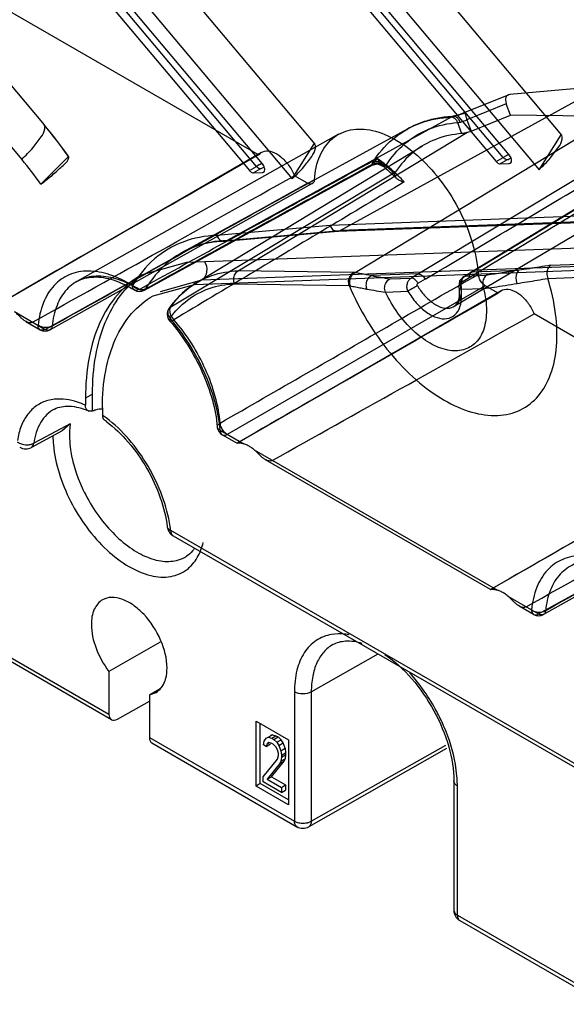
# Model space of a CAD drawing. Header units: millimetres. Extents: x 42 to 325, y 161 to 350.
# Tile 2 of 25: x 117 to 144, y 190 to 239. Entities that reach past the tile are written whole.
import ezdxf

# ---------------------------------------------------------------- set-up
doc = ezdxf.new("R2010")
doc.units = ezdxf.units.MM
doc.header["$LTSCALE"] = 33.284514
doc.layers.get('0').update_dxf_attribs({"linetype": 'CONTINUOUS'})

msp = doc.modelspace()

# ---------------------------------------------------------------- linework, layer by layer
at = {"color": 7}
for p, q in [((71.528, 289.203), (118.117, 233.708)), ((70.425, 287.445), (116.989, 231.973)), ((96.277, 274.915), (131.69, 232.734)), ((128.77, 231.613), (94.112, 272.902)), ((129.068, 231.743), (94.157, 273.333)), ((95.174, 273.156), (130.561, 231)), ((93.758, 272.698), (128.417, 231.409)), ((121.026, 260.627), (144.064, 233.187)), ((141.442, 232.196), (118.905, 259.044)), ((141.145, 232.066), (118.861, 258.613)), ((119.923, 258.868), (142.935, 231.453)), ((118.507, 258.409), (140.791, 231.862)), ((128.868, 232.193), (115.961, 239.645)), ((132.97, 228.402), (146.13, 235.644)), ((146.13, 235.644), (141.464, 235.231)), ((141.464, 235.231), (139.249, 234.334)), ((141.293, 234.763), (139.32, 233.954)), ((152.732, 234.333), (139.508, 226.297)), ((139.578, 226.317), (152.802, 234.353)), ((141.499, 234.198), (141.293, 234.763)), ((138.566, 234.105), (127.289, 227.9)), ((146.681, 234.129), (133.709, 226.283)), ((150.241, 234.259), (136.885, 226.219)), ((138.638, 234.137), (138.464, 234.114)), ((138.853, 233.819), (139.055, 233.264)), ((139.32, 233.954), (139.526, 233.389)), ((139.526, 233.389), (141.499, 234.198)), ((146.681, 234.129), (141.499, 234.198)), ((136.352, 233.506), (125.067, 227.308)), ((132.88, 233.231), (119.751, 225.837)), ((127.843, 226.378), (139.319, 233.319)), ((142.935, 231.453), (144.038, 233.211)), ((125.742, 225.772), (137.095, 232.654)), ((130.561, 231), (131.664, 232.758)), ((152.414, 232.715), (138.674, 224.585)), ((115.619, 224.589), (129.019, 232.325)), ((117.947, 230.727), (119.333, 232.117)), ((140.791, 231.862), (141.145, 232.066)), ((141.344, 231.951), (140.99, 231.747)), ((141.28, 232.143), (141.145, 232.066)), ((123.144, 225.404), (134.565, 231.687)), ((124.472, 224.576), (135.734, 231.342)), ((128.417, 231.409), (128.77, 231.613)), ((128.969, 231.498), (128.616, 231.294)), ((128.905, 231.69), (128.77, 231.613)), ((140.99, 231.747), (141.442, 231.764)), ((141.442, 231.764), (141.486, 231.789)), ((141.442, 231.764), (141.492, 231.779)), ((128.616, 231.294), (129.068, 231.31)), ((129.068, 231.31), (129.112, 231.336)), ((129.068, 231.31), (129.118, 231.325)), ((131.316, 230.78), (130.669, 231.153)), ((118.164, 223.436), (131.316, 230.781)), ((131.565, 230.754), (118.41, 223.41)), ((155.242, 229.497), (132.452, 228.658)), ((132.829, 228.362), (155.64, 229.198)), ((155.796, 229.238), (132.97, 228.402)), ((171.816, 228.497), (125.252, 226.792)), ((132.452, 228.658), (126.771, 228.155)), ((127.289, 227.9), (132.97, 228.402)), ((127.163, 227.861), (132.844, 228.363)), ((125.65, 225.696), (172.214, 227.402)), ((172.568, 227.606), (126.004, 225.901)), ((143.515, 226.657), (168.601, 227.576)), ((143.374, 225.997), (168.425, 226.919)), ((125.252, 226.792), (122.984, 226.163)), ((139.578, 226.317), (141.927, 226.403)), ((133.646, 226.3), (127.843, 226.378)), ((136.885, 226.219), (134.536, 226.133)), ((135.454, 225.975), (136.528, 226.014)), ((136.885, 226.219), (136.528, 226.014)), ((137.228, 225.956), (136.867, 225.749)), ((139.083, 225.83), (139.434, 226.034)), ((139.51, 226.298), (139.159, 226.094)), ((139.228, 226.113), (139.578, 226.317)), ((139.228, 226.113), (140.302, 226.153)), ((123.584, 225.123), (125.65, 225.696)), ((126.004, 225.901), (123.937, 225.328)), ((126.004, 225.901), (125.65, 225.696)), ((140.242, 225.628), (127.296, 218.164)), ((127.656, 225.721), (133.416, 225.637)), ((139.023, 225.452), (140.157, 225.484)), ((140.889, 225.253), (140.242, 225.627)), ((127.775, 217.727), (141.04, 225.385)), ((135.231, 225.304), (136.358, 225.355)), ((116.63, 224.326), (118.164, 223.437)), ((153.617, 217.905), (142.69, 224.213)), ((117.194, 223.832), (117.917, 223.414)), ((120.541, 220.187), (120.188, 219.983)), ((120.188, 219.983), (120.188, 219.628)), ((120.541, 219.346), (120.541, 220.187)), ((121.036, 219.493), (121.036, 219.138)), ((119.424, 218.701), (118.204, 218.045)), ((119.424, 218.701), (119.023, 218.345)), ((119.023, 218.345), (117.474, 217.511)), ((118.204, 218.045), (117.594, 217.717)), ((126.946, 218.37), (128.129, 217.687)), ((127.773, 217.724), (127.049, 218.142)), ((140.503, 210.378), (153.768, 218.036)), ((128.651, 217.386), (140.857, 210.339)), ((140.501, 210.376), (129.214, 216.891)), ((142.913, 209.148), (156.065, 216.492)), ((156.314, 216.466), (143.159, 209.122)), ((124.458, 213.353), (144.936, 201.53)), ((124.583, 213.078), (145.061, 201.256)), ((141.379, 210.037), (142.913, 209.148)), ((142.666, 209.125), (141.942, 209.543)), ((114.091, 208.316), (121.366, 204.115)), ((121.491, 203.84), (114.215, 208.041)), ((123.93, 207.733), (121.366, 206.264)), ((131.513, 205.234), (134.87, 207.139)), ((121.366, 206.264), (121.366, 204.115)), ((123.393, 205.094), (123.933, 205.414)), ((123.393, 205.094), (123.729, 205.213)), ((130.668, 205.236), (130.668, 198.745)), ((131.513, 205.234), (131.513, 198.743)), ((121.794, 203.868), (123.393, 204.775)), ((123.393, 205.094), (123.393, 202.945)), ((128.744, 203.775), (130.37, 202.836)), ((128.744, 200.509), (128.744, 203.775)), ((128.956, 200.632), (128.956, 203.653)), ((123.393, 202.945), (130.668, 198.745)), ((129.123, 202.575), (129.148, 202.769)), ((129.148, 202.769), (129.25, 202.918)), ((129.25, 202.918), (129.352, 202.964)), ((129.25, 202.918), (129.282, 202.936)), ((129.378, 202.688), (129.301, 202.628)), ((129.301, 202.628), (129.389, 202.679)), ((129.352, 202.964), (129.565, 203.086)), ((129.352, 202.964), (129.531, 202.912)), ((129.506, 202.667), (129.378, 202.688)), ((129.565, 203.086), (129.462, 203.041)), ((129.531, 202.912), (129.743, 203.035)), ((129.531, 202.912), (129.633, 202.853)), ((129.565, 203.086), (129.743, 203.035)), ((129.633, 202.853), (129.845, 202.976)), ((129.633, 202.853), (129.787, 202.713)), ((129.743, 203.035), (129.845, 202.976)), ((129.787, 202.713), (129.999, 202.835)), ((129.787, 202.713), (129.889, 202.55)), ((129.845, 202.976), (129.999, 202.835)), ((129.889, 202.55), (130.101, 202.672)), ((130.101, 202.672), (129.999, 202.835)), ((130.203, 202.405), (130.101, 202.672)), ((130.37, 202.836), (130.37, 199.57)), ((123.516, 202.671), (130.792, 198.47)), ((129.25, 202.501), (129.123, 202.575)), ((129.301, 202.628), (129.25, 202.501)), ((129.25, 202.501), (129.462, 202.624)), ((129.608, 202.608), (129.506, 202.667)), ((129.735, 202.482), (129.608, 202.608)), ((129.812, 202.333), (129.735, 202.482)), ((129.863, 202.148), (129.812, 202.333)), ((129.889, 202.55), (129.991, 202.282)), ((129.991, 202.282), (130.203, 202.405)), ((129.991, 202.282), (130.016, 202.059)), ((130.016, 202.059), (130.228, 202.182)), ((130.203, 202.405), (130.228, 202.182)), ((130.228, 202.182), (130.228, 202.077)), ((138.298, 202.388), (131.389, 198.468)), ((131.513, 198.743), (138.258, 202.57)), ((129.097, 200.974), (129.812, 201.864)), ((129.513, 200.979), (130.152, 201.757)), ((129.812, 201.864), (129.863, 202.043)), ((129.863, 202.043), (129.863, 202.148)), ((129.991, 201.761), (129.94, 201.634)), ((129.94, 201.634), (130.152, 201.757)), ((130.016, 201.955), (129.991, 201.761)), ((129.991, 201.761), (130.203, 201.884)), ((130.016, 201.955), (130.228, 202.077)), ((130.016, 202.059), (130.016, 201.955)), ((130.152, 201.757), (130.203, 201.884)), ((130.228, 202.077), (130.203, 201.884)), ((129.94, 201.634), (129.301, 200.856)), ((129.097, 200.714), (129.097, 200.974)), ((130.016, 200.183), (129.097, 200.714)), ((129.301, 200.856), (129.513, 200.979)), ((129.301, 200.856), (130.016, 200.443)), ((129.513, 200.979), (130.228, 200.566)), ((138.664, 200.763), (138.664, 194.272)), ((128.956, 200.632), (128.744, 200.509)), ((130.37, 199.57), (128.744, 200.509)), ((130.37, 199.815), (128.956, 200.632)), ((130.016, 200.443), (130.228, 200.566)), ((130.016, 200.443), (130.016, 200.183)), ((130.016, 200.183), (130.228, 200.305)), ((130.228, 200.566), (130.228, 200.305)), ((138.84, 194.027), (138.84, 200.519)), ((138.84, 194.027), (146.115, 189.827)), ((138.964, 193.753), (146.24, 189.552))]:
    msp.add_line(p, q, dxfattribs=at)
for points in [[(139.249, 234.334), (138.911, 234.212), (138.631, 234.136)], [(134.563, 231.684), (134.841, 231.743), (135.11, 231.636)], [(139.159, 226.094), (138.955, 225.867), (138.91, 225.555)]]:
    msp.add_lwpolyline(points, dxfattribs=at)
for centre, radius, start, end in [((99.809, 218.396), 23.862, 35.0987, 39.9901), ((99.81, 218.358), 23.891, 35.1179, 39.9769), ((102.774, 220.057), 18.549, 35.1161, 39.9727), ((153.678, 210.353), 25.071, 119.4088, 119.639), ((141.304, 209.899), 25.071, 119.4088, 119.639), ((129.797, 225.255), 8.397, 45.3962, 49.4829), ((211.209, 663.627), 444.16, 260.06011, 260.17985), ((122.898, 225.841), 0.5, 238.1809, 298.8386), ((203.21, 618.464), 398.999, 260.05373, 260.19099), ((139.559, 227.213), 3.147, 210.1347, 215.4189), ((139.673, 227.279), 3.833, 210.1347, 215.4189), ((124.784, 224.198), 0.5, 144.6414, 220.9122), ((118.167, 223.847), 0.5, 240.0007, 299.1845), ((120.417, 219.532), 0.209, 246.1007, 253.8992), ((119.911, 220.999), 1.769, 291.1286, 292.9499), ((117.458, 214.06), 6.212, 52.6178, 54.8368), ((117.902, 214.332), 5.579, 53.3068, 54.4553), ((127.299, 218.575), 0.5, 185.1149, 240.0006), ((124.127, 218.16), 5.574, 180.6947, 185.4337), ((117.189, 218.04), 0.6, 240.0006, 298.2794), ((117.264, 218.432), 0.79, 274.5679, 282.6119), ((118.047, 212.591), 6.457, 6.7741, 8.5092), ((124.883, 213.598), 0.6, 186.7656, 240.1072), ((142.916, 209.559), 0.5, 240.0006, 299.1845), ((129.337, 199.714), 9.608, 23.0237, 23.4547), ((132.688, 200.494), 6.153, 3.2828, 4.8449), ((133.111, 200.516), 5.729, 0.0297, 3.3054), ((131.092, 198.99), 0.6, 240.0006, 299.5687), ((131.092, 199.657), 1.014, 261.0928, 278.6188), ((131.105, 199.574), 0.93, 278.6423, 283.7406), ((139.264, 194.272), 0.6, 180, 240.0006)]:
    msp.add_arc(centre, radius, start, end, dxfattribs=at)
for centre, major_axis, ratio, start_param, end_param in [((141.643, 234.776), (-0.282, 0.42), 0.631832, -0.334694, 1.197574), ((139.401, 233.489), (0.471, 0.168), 0.275615, -1.842295, -1.402168), ((194.003, 268.111), (121.543, 68.942), 0.007557, 2.132078, 2.268118), ((194.003, 268.111), (121.543, 68.942), 0.007557, -2.255496, -2.123198), ((206.024, 261.171), (121.543, 68.942), 0.007557, 2.132078, 2.264377), ((206.024, 261.171), (121.543, 68.942), 0.007557, -2.255496, -2.123198), ((218.752, 253.823), (121.543, 68.942), 0.007557, 2.132078, 2.264377), ((218.752, 253.823), (121.543, 68.942), 0.007557, -2.255496, -2.123198), ((121.794, 204.358), (0.304, 0.517), 0.582368, -3.922564, -2.351767), ((123.814, 203.192), (0.296, 0.522), 0.572292, -3.931291, -3.14588)]:
    msp.add_ellipse(centre, major_axis=major_axis, ratio=ratio, start_param=start_param, end_param=end_param, dxfattribs=at)
for points, knots in [([(138.566, 234.105), (138.638, 234.121), (138.79, 234.161), (139.024, 234.236), (139.186, 234.297), (139.268, 234.331)], [0, 0, 0, 0, 0.297631, 0.638042, 1, 1, 1, 1]), ([(139.268, 234.331), (139.263, 234.334), (139.25, 234.338), (139.236, 234.318), (139.234, 234.287), (139.238, 234.241), (139.25, 234.182), (139.269, 234.11), (139.292, 234.033), (139.311, 233.98), (139.32, 233.954)], [0, 0, 0, 0, 0.041789, 0.082953, 0.153734, 0.263705, 0.414268, 0.595744, 0.795333, 1, 1, 1, 1]), ([(134.593, 231.81), (134.864, 232.243), (135.518, 233.028), (136.832, 233.825), (137.827, 234.038), (138.332, 234.075)], [0, 0, 0, 0, 0.338547, 0.664271, 1, 1, 1, 1]), ([(135.253, 231.639), (135.514, 232.056), (136.144, 232.811), (137.408, 233.579), (138.366, 233.784), (138.853, 233.819)], [0, 0, 0, 0, 0.338537, 0.664283, 1, 1, 1, 1]), ([(138.463, 234.114), (138.211, 234.096), (137.716, 234.027), (137.005, 233.823), (136.562, 233.621), (136.352, 233.506)], [0, 0, 0, 0, 0.343093, 0.674758, 1, 1, 1, 1]), ([(137.229, 225.954), (139.918, 227.562), (144.377, 230.226), (148.837, 232.887), (150.608, 233.942)], [0, 0, 0, 0, 0.60317, 1, 1, 1, 1]), ([(138.332, 234.075), (138.353, 234.086), (138.4, 234.106), (138.464, 234.116), (138.519, 234.114), (138.558, 234.107), (138.595, 234.096), (138.631, 234.081), (138.665, 234.062), (138.699, 234.038), (138.732, 234.009), (138.774, 233.964), (138.817, 233.901), (138.843, 233.845), (138.853, 233.819)], [0, 0, 0, 0, 0.105413, 0.230983, 0.291999, 0.351877, 0.410663, 0.46835, 0.527178, 0.589507, 0.65539, 0.724764, 0.872849, 1, 1, 1, 1]), ([(138.566, 234.105), (138.539, 234.1), (138.485, 234.092), (138.407, 234.081), (138.357, 234.076), (138.332, 234.075)], [0, 0, 0, 0, 0.356329, 0.691456, 1, 1, 1, 1]), ([(138.566, 234.105), (138.605, 234.134), (138.727, 234.156), (138.878, 234.028), (138.941, 233.908), (138.969, 233.836)], [0, 0, 0, 0, 0.261581, 0.581249, 1, 1, 1, 1]), ([(138.853, 233.819), (138.875, 233.822), (138.914, 233.827), (138.952, 233.833), (138.969, 233.836)], [0, 0, 0, 0, 0.573842, 1, 1, 1, 1]), ([(138.969, 233.836), (138.996, 233.843), (139.115, 233.876), (139.232, 233.918), (139.32, 233.954)], [0, 0, 0, 0, 0.229164, 1, 1, 1, 1]), ([(152.672, 234.018), (151.21, 233.136), (146.797, 230.473), (142.384, 227.812), (139.434, 226.032)], [0, 0, 0, 0, 0.331423, 1, 1, 1, 1]), ([(116.989, 231.973), (117.189, 232.162), (117.54, 232.514), (117.929, 233.035), (118.169, 233.406), (118.155, 233.685), (118.092, 233.732)], [0, 0, 0, 0, 0.379914, 0.68648, 0.890951, 1, 1, 1, 1]), ([(131.669, 230.95), (131.701, 231.366), (131.858, 232.136), (132.503, 233.082), (133.502, 233.547), (134.664, 233.471), (135.868, 232.947), (137.051, 232.036), (138.129, 230.809), (139.016, 229.361), (139.639, 227.808), (139.852, 226.728), (139.89, 226.203)], [0, 0, 0, 0, 0.090424, 0.166967, 0.238981, 0.318263, 0.411716, 0.519899, 0.63916, 0.763529, 0.886052, 1, 1, 1, 1]), ([(139.055, 233.264), (138.612, 233.231), (137.739, 233.048), (136.578, 232.375), (135.984, 231.71), (135.734, 231.342)], [0, 0, 0, 0, 0.336751, 0.663121, 1, 1, 1, 1]), ([(139.319, 233.319), (139.287, 233.309), (139.224, 233.292), (139.136, 233.273), (139.081, 233.266), (139.055, 233.264)], [0, 0, 0, 0, 0.378827, 0.71705, 1, 1, 1, 1]), ([(142.935, 231.453), (143.136, 231.643), (143.488, 231.995), (143.876, 232.516), (144.115, 232.885), (144.102, 233.164), (144.038, 233.211)], [0, 0, 0, 0, 0.382168, 0.686519, 0.890059, 1, 1, 1, 1]), ([(128.868, 232.193), (128.94, 232.285), (129.171, 232.431), (129.601, 232.365), (130.019, 232.104), (130.398, 231.688), (130.592, 231.341), (130.669, 231.153)], [0, 0, 0, 0, 0.145243, 0.307981, 0.511105, 0.748688, 1, 1, 1, 1]), ([(130.561, 231), (130.762, 231.19), (131.114, 231.541), (131.502, 232.063), (131.74, 232.431), (131.728, 232.711), (131.664, 232.758)], [0, 0, 0, 0, 0.382168, 0.686519, 0.890059, 1, 1, 1, 1]), ([(117.947, 230.727), (118.165, 230.892), (118.547, 231.179), (119.016, 231.637), (119.277, 231.842), (119.377, 232.097), (119.333, 232.117)], [0, 0, 0, 0, 0.409326, 0.728232, 0.927423, 1, 1, 1, 1]), ([(122.882, 225.443), (124.204, 226.17), (126.851, 227.628), (130.829, 229.817), (133.485, 231.279), (134.815, 232.012)], [0, 0, 0, 0, 0.332292, 0.66562, 1, 1, 1, 1]), ([(134.535, 231.703), (134.537, 231.692), (134.594, 231.673), (134.643, 231.778), (134.733, 231.87), (134.785, 231.964), (134.815, 232.012)], [0, 0, 0, 0, 0.075574, 0.293434, 0.626185, 1, 1, 1, 1]), ([(134.593, 231.81), (134.614, 231.822), (134.665, 231.843), (134.735, 231.857), (134.797, 231.86), (134.843, 231.857), (134.881, 231.852), (134.911, 231.846), (134.933, 231.841), (134.954, 231.835), (134.984, 231.826), (135.021, 231.811), (135.066, 231.79), (135.125, 231.755), (135.19, 231.707), (135.234, 231.661), (135.253, 231.639)], [0, 0, 0, 0, 0.099296, 0.225198, 0.28869, 0.351887, 0.414324, 0.445124, 0.475572, 0.506221, 0.537642, 0.602644, 0.67024, 0.739965, 0.883302, 1, 1, 1, 1]), ([(136.174, 230.838), (136.033, 230.991), (135.746, 231.282), (135.292, 231.677), (134.975, 231.909), (134.815, 232.016)], [0, 0, 0, 0, 0.34642, 0.68048, 1, 1, 1, 1]), ([(134.815, 232.016), (134.836, 231.982), (134.881, 231.913), (134.953, 231.811), (135.027, 231.717), (135.09, 231.649), (135.139, 231.614), (135.173, 231.598), (135.199, 231.602), (135.209, 231.609)], [0, 0, 0, 0, 0.20051, 0.418177, 0.63078, 0.813418, 0.882486, 0.93909, 1, 1, 1, 1]), ([(140.791, 231.862), (140.806, 231.845), (140.859, 231.789), (140.935, 231.745), (140.99, 231.747)], [0, 0, 0, 0, 0.295147, 1, 1, 1, 1]), ([(141.344, 231.951), (141.333, 231.951), (141.283, 231.956), (141.238, 231.981), (141.207, 232.005)], [0, 0, 0, 0, 0.217928, 1, 1, 1, 1]), ([(141.344, 231.951), (141.356, 231.958), (141.41, 231.987), (141.467, 232.01), (141.512, 232.025)], [0, 0, 0, 0, 0.228199, 1, 1, 1, 1]), ([(141.555, 231.915), (141.555, 231.939), (141.542, 232.04), (141.493, 232.136), (141.442, 232.196)], [0, 0, 0, 0, 0.229409, 1, 1, 1, 1]), ([(141.492, 231.778), (141.502, 231.784), (141.543, 231.817), (141.555, 231.875), (141.555, 231.915)], [0, 0, 0, 0, 0.221592, 1, 1, 1, 1]), ([(134.535, 231.703), (133.276, 231.009), (130.76, 229.622), (126.983, 227.547), (124.467, 226.161), (123.209, 225.467)], [0, 0, 0, 0, 0.333471, 0.666528, 1, 1, 1, 1]), ([(128.417, 231.409), (128.431, 231.391), (128.485, 231.336), (128.561, 231.292), (128.616, 231.294)], [0, 0, 0, 0, 0.295147, 1, 1, 1, 1]), ([(128.969, 231.498), (128.959, 231.498), (128.909, 231.502), (128.863, 231.528), (128.833, 231.552)], [0, 0, 0, 0, 0.217928, 1, 1, 1, 1]), ([(128.969, 231.498), (128.981, 231.505), (129.036, 231.534), (129.093, 231.556), (129.137, 231.572)], [0, 0, 0, 0, 0.228199, 1, 1, 1, 1]), ([(129.18, 231.462), (129.18, 231.485), (129.168, 231.587), (129.118, 231.683), (129.068, 231.743)], [0, 0, 0, 0, 0.229409, 1, 1, 1, 1]), ([(129.118, 231.325), (129.128, 231.33), (129.169, 231.364), (129.18, 231.422), (129.18, 231.462)], [0, 0, 0, 0, 0.221592, 1, 1, 1, 1]), ([(134.593, 231.81), (134.585, 231.797), (134.57, 231.773), (134.552, 231.736), (134.542, 231.711), (134.538, 231.7)], [0, 0, 0, 0, 0.365026, 0.698376, 1, 1, 1, 1]), ([(134.538, 231.7), (134.553, 231.71), (134.598, 231.736), (134.662, 231.759), (134.727, 231.773), (134.775, 231.778), (134.815, 231.779), (134.846, 231.777), (134.869, 231.775), (134.892, 231.772), (134.923, 231.767), (134.962, 231.757), (135.009, 231.742), (135.072, 231.714), (135.141, 231.672), (135.189, 231.63), (135.209, 231.609)], [0, 0, 0, 0, 0.075184, 0.211819, 0.279333, 0.345695, 0.410522, 0.442261, 0.473493, 0.5048, 0.536768, 0.602544, 0.67053, 0.740335, 0.883334, 1, 1, 1, 1]), ([(135.11, 231.636), (135.26, 231.515), (135.485, 231.318), (135.699, 231.11), (135.772, 231.036)], [0, 0, 0, 0, 0.64913, 1, 1, 1, 1]), ([(135.209, 231.609), (135.212, 231.612), (135.226, 231.622), (135.241, 231.632), (135.253, 231.639)], [0, 0, 0, 0, 0.215006, 1, 1, 1, 1]), ([(135.694, 231.234), (135.696, 231.248), (135.702, 231.274), (135.715, 231.31), (135.727, 231.332), (135.734, 231.342)], [0, 0, 0, 0, 0.355018, 0.687477, 1, 1, 1, 1]), ([(131.669, 230.949), (130.206, 230.131), (127.281, 228.497), (122.897, 226.047), (119.974, 224.415), (118.515, 223.599)], [0, 0, 0, 0, 0.333686, 0.667019, 1, 1, 1, 1]), ([(131.669, 230.95), (131.664, 230.894), (131.636, 230.784), (131.473, 230.708), (131.367, 230.75), (131.316, 230.78)], [0, 0, 0, 0, 0.345107, 0.637666, 1, 1, 1, 1]), ([(135.694, 231.234), (135.687, 231.194), (135.707, 231.1), (135.814, 230.989), (135.975, 230.897), (136.103, 230.855), (136.174, 230.838)], [0, 0, 0, 0, 0.179867, 0.398235, 0.674018, 1, 1, 1, 1]), ([(136.174, 230.838), (134.887, 230.068), (132.317, 228.529), (128.466, 226.224), (125.903, 224.689), (124.623, 223.922)], [0, 0, 0, 0, 0.334211, 0.667544, 1, 1, 1, 1]), ([(132.452, 228.658), (132.48, 228.583), (132.562, 228.451), (132.765, 228.341), (132.912, 228.37), (132.97, 228.402)], [0, 0, 0, 0, 0.366111, 0.690513, 1, 1, 1, 1]), ([(126.771, 228.155), (126.197, 228.133), (125.062, 227.925), (123.567, 227.032), (122.84, 226.133), (122.544, 225.637)], [0, 0, 0, 0, 0.336646, 0.661408, 1, 1, 1, 1]), ([(127.289, 227.9), (126.735, 227.879), (125.639, 227.678), (124.194, 226.818), (123.492, 225.949), (123.206, 225.47)], [0, 0, 0, 0, 0.336706, 0.661428, 1, 1, 1, 1]), ([(126.771, 228.155), (126.799, 228.081), (126.881, 227.948), (127.083, 227.839), (127.231, 227.867), (127.289, 227.9)], [0, 0, 0, 0, 0.366117, 0.690531, 1, 1, 1, 1]), ([(127.148, 227.86), (126.901, 227.851), (126.415, 227.8), (125.712, 227.617), (125.274, 227.422), (125.067, 227.308)], [0, 0, 0, 0, 0.340982, 0.672825, 1, 1, 1, 1]), ([(126.141, 226.858), (126.249, 226.712), (126.336, 226.338), (126.149, 225.984), (126.004, 225.901)], [0, 0, 0, 0, 0.519247, 1, 1, 1, 1]), ([(141.929, 226.405), (141.79, 226.383), (141.51, 226.34), (141.103, 226.277), (140.717, 226.217), (140.454, 226.176), (140.319, 226.155), (140.302, 226.153)], [0, 0, 0, 0, 0.257563, 0.514806, 0.750892, 0.969088, 1, 1, 1, 1]), ([(141.927, 226.403), (141.874, 226.364), (141.794, 226.228), (141.768, 225.991), (141.801, 225.822), (141.833, 225.741)], [0, 0, 0, 0, 0.281984, 0.629252, 1, 1, 1, 1]), ([(143.515, 226.657), (143.328, 226.627), (142.967, 226.569), (142.438, 226.483), (142.096, 226.429), (141.927, 226.403)], [0, 0, 0, 0, 0.353892, 0.681583, 1, 1, 1, 1]), ([(143.515, 226.657), (143.455, 226.617), (143.36, 226.484), (143.317, 226.245), (143.344, 226.076), (143.374, 225.997)], [0, 0, 0, 0, 0.30337, 0.64472, 1, 1, 1, 1]), ([(122.544, 225.637), (122.186, 225.859), (121.474, 226.21), (120.369, 226.425), (119.357, 226.25), (118.54, 225.666), (118.005, 224.75), (117.852, 224.029), (117.813, 223.643)], [0, 0, 0, 0, 0.196335, 0.366221, 0.516445, 0.661634, 0.818946, 1, 1, 1, 1]), ([(122.882, 225.439), (122.552, 225.643), (121.896, 225.967), (120.876, 226.166), (119.94, 226.004), (119.185, 225.464), (118.692, 224.618), (118.551, 223.954), (118.515, 223.598)], [0, 0, 0, 0, 0.195889, 0.365911, 0.516455, 0.661944, 0.819369, 1, 1, 1, 1]), ([(119.751, 225.837), (120.007, 225.982), (120.64, 226.133), (121.651, 225.943), (122.302, 225.622), (122.635, 225.416)], [0, 0, 0, 0, 0.290594, 0.613993, 1, 1, 1, 1]), ([(122.984, 226.163), (122.538, 225.906), (121.705, 225.206), (120.818, 223.755), (120.291, 221.968), (120.188, 220.667), (120.188, 219.983)], [0, 0, 0, 0, 0.217757, 0.45093, 0.710211, 1, 1, 1, 1]), ([(120.541, 220.187), (120.541, 220.828), (120.632, 222.052), (121.094, 223.746), (121.867, 225.151), (122.6, 225.87), (122.997, 226.15)], [0, 0, 0, 0, 0.287918, 0.547551, 0.782105, 1, 1, 1, 1]), ([(124.472, 224.576), (124.727, 224.936), (125.335, 225.581), (126.517, 226.211), (127.397, 226.361), (127.843, 226.378)], [0, 0, 0, 0, 0.334794, 0.660892, 1, 1, 1, 1]), ([(126.945, 218.731), (128.382, 219.561), (131.257, 221.22), (135.571, 223.711), (138.449, 225.372), (139.889, 226.204)], [0, 0, 0, 0, 0.332978, 0.666312, 1, 1, 1, 1]), ([(127.656, 225.721), (127.628, 225.801), (127.607, 225.973), (127.67, 226.213), (127.779, 226.339), (127.843, 226.378)], [0, 0, 0, 0, 0.350123, 0.692801, 1, 1, 1, 1]), ([(133.417, 225.637), (133.388, 225.717), (133.37, 225.893), (133.451, 226.137), (133.575, 226.262), (133.646, 226.3)], [0, 0, 0, 0, 0.337667, 0.678005, 1, 1, 1, 1]), ([(133.709, 226.283), (133.662, 226.259), (133.569, 226.183), (133.457, 226.03), (133.416, 225.826), (133.437, 225.686), (133.461, 225.62)], [0, 0, 0, 0, 0.208458, 0.459108, 0.726997, 1, 1, 1, 1]), ([(133.709, 226.283), (133.702, 226.285), (133.688, 226.289), (133.667, 226.295), (133.653, 226.299), (133.646, 226.3)], [0, 0, 0, 0, 0.328634, 0.659274, 1, 1, 1, 1]), ([(134.536, 226.133), (134.447, 226.148), (134.267, 226.179), (133.992, 226.23), (133.805, 226.265), (133.709, 226.283)], [0, 0, 0, 0, 0.32281, 0.651764, 1, 1, 1, 1]), ([(134.536, 226.132), (134.462, 226.096), (134.329, 225.976), (134.238, 225.726), (134.26, 225.545), (134.291, 225.465)], [0, 0, 0, 0, 0.323253, 0.663221, 1, 1, 1, 1]), ([(135.231, 225.304), (135.215, 225.344), (135.192, 225.431), (135.192, 225.564), (135.221, 225.692), (135.274, 225.81), (135.352, 225.909), (135.419, 225.957), (135.454, 225.975)], [0, 0, 0, 0, 0.171511, 0.344081, 0.514769, 0.682495, 0.846348, 1, 1, 1, 1]), ([(136.358, 225.355), (136.333, 225.417), (136.304, 225.546), (136.321, 225.736), (136.393, 225.902), (136.479, 225.986), (136.528, 226.014)], [0, 0, 0, 0, 0.27399, 0.528484, 0.767933, 1, 1, 1, 1]), ([(136.867, 225.749), (136.86, 225.761), (136.838, 225.8), (136.802, 225.849), (136.762, 225.894), (136.732, 225.922), (136.703, 225.947), (136.674, 225.967), (136.645, 225.984), (136.615, 225.998), (136.584, 226.008), (136.555, 226.014), (136.537, 226.015), (136.528, 226.014)], [0, 0, 0, 0, 0.090812, 0.302847, 0.401532, 0.493766, 0.57891, 0.656703, 0.730723, 0.803966, 0.875608, 0.945022, 1, 1, 1, 1]), ([(136.885, 226.218), (136.898, 226.219), (136.934, 226.216), (136.989, 226.197), (137.048, 226.163), (137.106, 226.116), (137.17, 226.048), (137.208, 225.991), (137.228, 225.956)], [0, 0, 0, 0, 0.09197, 0.234343, 0.382716, 0.545367, 0.733212, 1, 1, 1, 1]), ([(138.177, 219.885), (138.614, 219.633), (139.48, 219.239), (140.818, 219.037), (142.03, 219.311), (142.989, 220.072), (143.606, 221.219), (143.876, 222.649), (143.808, 224.288), (143.552, 225.418), (143.374, 225.997)], [0, 0, 0, 0, 0.134208, 0.250465, 0.354093, 0.45553, 0.566207, 0.693332, 0.838695, 1, 1, 1, 1]), ([(139.228, 226.113), (139.178, 226.084), (139.09, 225.999), (139.012, 225.834), (138.984, 225.645), (139.003, 225.515), (139.023, 225.452)], [0, 0, 0, 0, 0.234858, 0.477556, 0.732236, 1, 1, 1, 1]), ([(139.083, 225.83), (139.081, 225.842), (139.075, 225.88), (139.074, 225.93), (139.082, 225.978), (139.091, 226.009), (139.103, 226.035), (139.117, 226.057), (139.134, 226.076), (139.154, 226.092), (139.177, 226.104), (139.202, 226.111), (139.22, 226.113), (139.228, 226.113)], [0, 0, 0, 0, 0.099603, 0.317612, 0.413094, 0.499545, 0.57766, 0.648483, 0.716495, 0.785904, 0.857835, 0.933755, 1, 1, 1, 1]), ([(139.578, 226.317), (139.544, 226.316), (139.47, 226.286), (139.42, 226.168), (139.425, 226.081), (139.434, 226.034)], [0, 0, 0, 0, 0.2851, 0.599053, 1, 1, 1, 1]), ([(140.242, 225.627), (140.177, 225.664), (140.06, 225.772), (139.939, 225.972), (139.895, 226.127), (139.89, 226.203)], [0, 0, 0, 0, 0.320351, 0.670765, 1, 1, 1, 1]), ([(140.302, 226.153), (140.239, 226.112), (140.139, 225.976), (140.097, 225.732), (140.127, 225.562), (140.157, 225.484)], [0, 0, 0, 0, 0.306383, 0.655745, 1, 1, 1, 1]), ([(141.833, 225.741), (142.001, 225.769), (142.339, 225.825), (142.853, 225.905), (143.199, 225.966), (143.374, 225.997)], [0, 0, 0, 0, 0.327044, 0.657842, 1, 1, 1, 1]), ([(122.883, 225.438), (122.849, 225.419), (122.779, 225.391), (122.658, 225.388), (122.553, 225.484), (122.542, 225.583), (122.544, 225.637)], [0, 0, 0, 0, 0.228435, 0.447219, 0.676599, 1, 1, 1, 1]), ([(122.866, 225.438), (122.825, 225.448), (122.744, 225.478), (122.634, 225.546), (122.572, 225.605), (122.544, 225.637)], [0, 0, 0, 0, 0.332572, 0.668833, 1, 1, 1, 1]), ([(123.206, 225.47), (123.176, 225.453), (123.105, 225.427), (122.988, 225.416), (122.907, 225.428), (122.866, 225.438)], [0, 0, 0, 0, 0.298466, 0.639147, 1, 1, 1, 1]), ([(123.209, 225.467), (123.19, 225.435), (123.128, 225.381), (122.999, 225.379), (122.921, 225.418), (122.882, 225.443)], [0, 0, 0, 0, 0.30088, 0.614841, 1, 1, 1, 1]), ([(125.742, 225.772), (125.566, 225.666), (125.227, 225.426), (124.768, 224.994), (124.501, 224.663), (124.376, 224.487)], [0, 0, 0, 0, 0.325857, 0.657659, 1, 1, 1, 1]), ([(124.43, 223.994), (124.675, 224.338), (125.256, 224.956), (126.388, 225.56), (127.229, 225.705), (127.656, 225.721)], [0, 0, 0, 0, 0.334825, 0.660959, 1, 1, 1, 1]), ([(133.417, 225.637), (133.674, 225.028), (134.277, 223.846), (135.406, 222.247), (136.701, 220.894), (137.678, 220.173), (138.177, 219.885)], [0, 0, 0, 0, 0.26168, 0.522898, 0.772004, 1, 1, 1, 1]), ([(133.461, 225.62), (133.553, 225.603), (133.738, 225.567), (134.015, 225.518), (134.199, 225.482), (134.291, 225.465)], [0, 0, 0, 0, 0.333593, 0.666263, 1, 1, 1, 1]), ([(136.837, 225.633), (136.827, 225.628), (136.792, 225.607), (136.743, 225.579), (136.691, 225.549), (136.653, 225.527), (136.616, 225.505), (136.58, 225.484), (136.545, 225.464), (136.511, 225.444), (136.476, 225.424), (136.432, 225.398), (136.393, 225.375), (136.365, 225.359), (136.358, 225.355)], [0, 0, 0, 0, 0.062469, 0.223495, 0.305265, 0.385538, 0.462894, 0.536239, 0.60827, 0.681454, 0.754384, 0.825421, 0.954543, 1, 1, 1, 1]), ([(136.549, 225.057), (136.692, 224.857), (136.997, 224.505), (137.521, 224.122), (138.049, 223.937), (138.548, 223.998), (138.911, 224.338), (139.068, 224.858), (139.054, 225.245), (139.023, 225.452)], [0, 0, 0, 0, 0.18581, 0.349744, 0.486182, 0.600318, 0.711294, 0.841281, 1, 1, 1, 1]), ([(136.837, 225.633), (136.828, 225.651), (136.822, 225.682), (136.836, 225.723), (136.854, 225.741), (136.867, 225.749)], [0, 0, 0, 0, 0.456698, 0.65449, 1, 1, 1, 1]), ([(136.995, 225.389), (137.118, 225.215), (137.386, 224.91), (137.847, 224.589), (138.316, 224.454), (138.749, 224.577), (139.009, 224.952), (139.048, 225.257), (139.048, 225.421)], [0, 0, 0, 0, 0.216562, 0.407237, 0.563888, 0.696123, 0.833235, 1, 1, 1, 1]), ([(140.156, 225.484), (140.244, 225.124), (140.343, 224.438), (140.231, 223.485), (139.831, 222.742), (139.141, 222.335), (138.29, 222.35), (137.746, 222.583), (137.47, 222.742)], [0, 0, 0, 0, 0.210242, 0.388355, 0.535746, 0.670924, 0.81944, 1, 1, 1, 1]), ([(138.91, 225.556), (138.933, 225.404), (138.946, 225.134), (138.871, 224.788), (138.743, 224.626), (138.674, 224.585)], [0, 0, 0, 0, 0.441164, 0.768867, 1, 1, 1, 1]), ([(139.025, 225.714), (139.016, 225.708), (138.988, 225.69), (138.955, 225.663), (138.93, 225.632), (138.916, 225.608), (138.908, 225.58), (138.91, 225.546), (138.924, 225.517), (138.953, 225.486), (138.986, 225.466), (139.014, 225.455), (139.023, 225.452)], [0, 0, 0, 0, 0.087756, 0.27123, 0.347398, 0.414123, 0.499864, 0.577019, 0.690704, 0.75801, 0.920759, 1, 1, 1, 1]), ([(139.083, 225.83), (139.071, 225.823), (139.054, 225.808), (139.037, 225.781), (139.026, 225.751), (139.023, 225.727), (139.025, 225.714)], [0, 0, 0, 0, 0.301938, 0.487816, 0.692357, 1, 1, 1, 1]), ([(139.048, 225.421), (139.048, 225.453), (139.046, 225.517), (139.039, 225.615), (139.03, 225.68), (139.025, 225.714)], [0, 0, 0, 0, 0.323904, 0.657398, 1, 1, 1, 1]), ([(140.156, 225.484), (140.331, 225.506), (140.69, 225.557), (141.248, 225.649), (141.632, 225.71), (141.833, 225.741)], [0, 0, 0, 0, 0.31208, 0.640692, 1, 1, 1, 1]), ([(140.889, 225.253), (140.961, 225.345), (141.192, 225.491), (141.622, 225.425), (142.039, 225.164), (142.419, 224.748), (142.613, 224.4), (142.69, 224.213)], [0, 0, 0, 0, 0.145243, 0.307981, 0.511105, 0.748688, 1, 1, 1, 1]), ([(121.036, 219.493), (121.036, 220.116), (121.13, 221.302), (121.611, 222.93), (122.419, 224.251), (123.178, 224.89), (123.584, 225.124)], [0, 0, 0, 0, 0.289789, 0.54907, 0.782243, 1, 1, 1, 1]), ([(137.47, 222.742), (137.167, 222.918), (136.575, 223.376), (135.821, 224.248), (135.409, 224.937), (135.232, 225.304)], [0, 0, 0, 0, 0.304991, 0.645741, 1, 1, 1, 1]), ([(124.472, 224.576), (124.444, 224.559), (124.391, 224.515), (124.336, 224.426), (124.32, 224.355), (124.317, 224.32)], [0, 0, 0, 0, 0.318001, 0.654331, 1, 1, 1, 1]), ([(124.606, 223.947), (124.554, 224.011), (124.464, 224.15), (124.408, 224.372), (124.435, 224.525), (124.472, 224.576)], [0, 0, 0, 0, 0.363055, 0.721208, 1, 1, 1, 1]), ([(117.538, 223.798), (117.513, 223.784), (117.456, 223.764), (117.359, 223.764), (117.255, 223.796), (117.143, 223.859), (117.027, 223.951), (116.904, 224.065), (116.773, 224.195), (116.68, 224.282), (116.63, 224.326)], [0, 0, 0, 0, 0.077798, 0.160578, 0.255972, 0.369304, 0.503289, 0.654895, 0.821461, 1, 1, 1, 1]), ([(124.317, 224.32), (124.315, 224.283), (124.321, 224.206), (124.361, 224.094), (124.404, 224.026), (124.43, 223.994)], [0, 0, 0, 0, 0.314311, 0.648382, 1, 1, 1, 1]), ([(124.43, 223.994), (124.418, 223.973), (124.402, 223.941), (124.394, 223.898), (124.405, 223.863), (124.441, 223.853), (124.473, 223.859), (124.502, 223.865), (124.53, 223.89), (124.567, 223.884), (124.618, 223.89), (124.615, 223.933), (124.606, 223.947)], [0, 0, 0, 0, 0.182735, 0.270646, 0.330425, 0.440375, 0.50952, 0.585806, 0.664561, 0.772371, 0.869351, 1, 1, 1, 1]), ([(126.946, 218.37), (126.902, 218.856), (126.71, 219.855), (126.177, 221.317), (125.419, 222.726), (124.779, 223.591), (124.43, 223.994)], [0, 0, 0, 0, 0.23411, 0.485444, 0.744301, 1, 1, 1, 1]), ([(118.515, 223.598), (118.448, 223.56), (118.286, 223.516), (118.039, 223.532), (117.88, 223.596), (117.813, 223.643)], [0, 0, 0, 0, 0.315149, 0.668232, 1, 1, 1, 1]), ([(118.164, 223.437), (118.112, 223.407), (117.999, 223.364), (117.831, 223.461), (117.813, 223.582), (117.813, 223.643)], [0, 0, 0, 0, 0.350718, 0.642557, 1, 1, 1, 1]), ([(118.515, 223.599), (118.509, 223.545), (118.479, 223.437), (118.317, 223.365), (118.213, 223.407), (118.164, 223.436)], [0, 0, 0, 0, 0.343711, 0.637973, 1, 1, 1, 1]), ([(124.406, 223.87), (124.739, 223.486), (125.35, 222.659), (126.074, 221.314), (126.579, 219.928), (126.76, 218.985), (126.801, 218.53)], [0, 0, 0, 0, 0.256883, 0.517588, 0.769216, 1, 1, 1, 1]), ([(126.945, 218.731), (126.905, 219.18), (126.727, 220.102), (126.236, 221.451), (125.535, 222.751), (124.945, 223.55), (124.623, 223.922)], [0, 0, 0, 0, 0.234132, 0.485445, 0.74428, 1, 1, 1, 1]), ([(118.303, 219.866), (118.105, 219.811), (117.72, 219.635), (117.254, 219.18), (116.927, 218.567), (116.811, 218.1), (116.773, 217.851)], [0, 0, 0, 0, 0.230329, 0.464475, 0.717883, 1, 1, 1, 1]), ([(118.633, 219.433), (118.854, 219.548), (119.458, 219.648), (120.028, 219.474), (120.332, 219.341)], [0, 0, 0, 0, 0.427895, 1, 1, 1, 1]), ([(120.188, 219.628), (120.055, 219.688), (119.564, 219.881), (119.021, 219.967), (118.638, 219.928)], [0, 0, 0, 0, 0.273714, 1, 1, 1, 1]), ([(120.233, 219.434), (120.225, 219.447), (120.197, 219.508), (120.188, 219.576), (120.188, 219.628)], [0, 0, 0, 0, 0.227709, 1, 1, 1, 1]), ([(118.633, 219.433), (118.494, 219.36), (118.23, 219.169), (117.801, 218.618), (117.645, 218.085), (117.594, 217.718)], [0, 0, 0, 0, 0.22684, 0.463813, 1, 1, 1, 1]), ([(120.541, 219.346), (120.525, 219.34), (120.467, 219.321), (120.402, 219.319), (120.359, 219.331)], [0, 0, 0, 0, 0.27582, 1, 1, 1, 1]), ([(120.601, 219.37), (120.633, 219.384), (120.775, 219.433), (120.927, 219.451), (121.042, 219.446)], [0, 0, 0, 0, 0.233588, 1, 1, 1, 1]), ([(121.036, 219.138), (121.036, 219.11), (121.043, 219.013), (121.089, 218.912), (121.145, 218.872)], [0, 0, 0, 0, 0.291275, 1, 1, 1, 1]), ([(124.432, 213.547), (124.355, 214.064), (124.072, 215.114), (123.366, 216.594), (122.42, 217.928), (121.643, 218.681), (121.23, 218.996)], [0, 0, 0, 0, 0.243251, 0.501333, 0.758713, 1, 1, 1, 1]), ([(119.424, 218.701), (119.418, 218.656), (119.395, 218.471), (119.387, 218.283), (119.387, 218.142)], [0, 0, 0, 0, 0.242632, 1, 1, 1, 1]), ([(121.235, 218.805), (121.635, 218.507), (122.391, 217.78), (123.305, 216.481), (123.974, 215.041), (124.228, 214.023), (124.287, 213.527)], [0, 0, 0, 0, 0.239979, 0.499891, 0.759866, 1, 1, 1, 1]), ([(126.946, 218.37), (126.895, 218.393), (126.798, 218.452), (126.801, 218.635), (126.894, 218.702), (126.945, 218.731)], [0, 0, 0, 0, 0.349648, 0.627399, 1, 1, 1, 1]), ([(127.296, 218.164), (127.232, 218.2), (127.116, 218.306), (126.995, 218.503), (126.952, 218.656), (126.945, 218.731)], [0, 0, 0, 0, 0.320078, 0.670445, 1, 1, 1, 1]), ([(119.387, 218.142), (119.387, 218.104), (119.389, 217.95), (119.398, 217.797), (119.409, 217.681)], [0, 0, 0, 0, 0.244966, 1, 1, 1, 1]), ([(126.946, 218.37), (126.946, 218.31), (126.963, 218.189), (127.13, 218.091), (127.244, 218.135), (127.296, 218.165)], [0, 0, 0, 0, 0.355775, 0.646021, 1, 1, 1, 1]), ([(116.765, 217.795), (116.783, 217.781), (116.864, 217.728), (116.954, 217.691), (117.025, 217.672)], [0, 0, 0, 0, 0.236336, 1, 1, 1, 1]), ([(117.474, 217.511), (117.49, 217.52), (117.556, 217.57), (117.586, 217.655), (117.594, 217.717)], [0, 0, 0, 0, 0.225541, 1, 1, 1, 1]), ([(118.578, 217.632), (118.623, 217.158), (118.831, 216.183), (119.408, 214.78), (120.22, 213.468), (121.204, 212.352), (122.284, 211.519), (123.385, 211.033), (124.443, 210.949), (125.06, 211.212), (125.298, 211.399)], [0, 0, 0, 0, 0.135985, 0.282326, 0.431248, 0.574497, 0.70485, 0.81776, 0.913592, 1, 1, 1, 1]), ([(119.409, 217.681), (119.483, 216.895), (119.975, 215.313), (121.102, 213.617), (122.26, 212.557), (123.148, 212.019), (124.024, 211.753), (124.599, 211.787), (124.848, 211.861)], [0, 0, 0, 0, 0.271438, 0.556955, 0.689482, 0.808113, 0.910831, 1, 1, 1, 1]), ([(128.129, 217.687), (128.068, 217.705), (127.953, 217.722), (127.863, 217.732), (127.748, 217.718), (127.856, 217.762), (127.887, 217.783), (127.922, 217.803)], [0, 0, 0, 0, 0.358518, 0.591867, 0.680197, 0.769268, 1, 1, 1, 1]), ([(128.651, 217.386), (128.596, 217.434), (128.485, 217.52), (128.31, 217.623), (128.188, 217.67), (128.129, 217.687)], [0, 0, 0, 0, 0.360249, 0.694345, 1, 1, 1, 1]), ([(129.559, 216.858), (129.534, 216.844), (129.476, 216.824), (129.38, 216.824), (129.275, 216.856), (129.164, 216.919), (129.048, 217.01), (128.925, 217.125), (128.794, 217.254), (128.701, 217.342), (128.651, 217.386)], [0, 0, 0, 0, 0.077798, 0.160574, 0.256021, 0.369378, 0.503357, 0.654939, 0.821482, 1, 1, 1, 1]), ([(156.418, 216.661), (154.955, 215.843), (152.03, 214.209), (147.645, 211.758), (144.723, 210.126), (143.263, 209.31)], [0, 0, 0, 0, 0.333686, 0.667019, 1, 1, 1, 1]), ([(124.287, 213.527), (124.289, 213.51), (124.316, 213.428), (124.397, 213.378), (124.458, 213.353)], [0, 0, 0, 0, 0.211914, 1, 1, 1, 1]), ([(124.458, 213.353), (124.458, 213.333), (124.463, 213.259), (124.485, 213.185), (124.515, 213.141)], [0, 0, 0, 0, 0.277739, 1, 1, 1, 1]), ([(125.933, 212.251), (125.949, 212.289), (126.013, 212.447), (126.063, 212.61), (126.094, 212.735)], [0, 0, 0, 0, 0.242745, 1, 1, 1, 1]), ([(125.646, 212.437), (125.619, 212.396), (125.508, 212.247), (125.368, 212.119), (125.253, 212.046)], [0, 0, 0, 0, 0.26799, 1, 1, 1, 1]), ([(125.298, 211.399), (125.365, 211.452), (125.63, 211.691), (125.826, 212.003), (125.933, 212.251)], [0, 0, 0, 0, 0.239671, 1, 1, 1, 1]), ([(147.293, 211.349), (146.935, 211.57), (146.223, 211.922), (145.118, 212.136), (144.106, 211.961), (143.289, 211.378), (142.754, 210.461), (142.601, 209.741), (142.562, 209.354)], [0, 0, 0, 0, 0.196335, 0.366221, 0.516445, 0.661633, 0.818946, 1, 1, 1, 1]), ([(147.631, 211.151), (147.301, 211.355), (146.644, 211.679), (145.625, 211.878), (144.689, 211.716), (143.934, 211.176), (143.44, 210.33), (143.3, 209.666), (143.264, 209.31)], [0, 0, 0, 0, 0.195889, 0.365911, 0.516455, 0.661944, 0.819369, 1, 1, 1, 1]), ([(140.857, 210.339), (140.796, 210.356), (140.681, 210.374), (140.591, 210.384), (140.476, 210.369), (140.584, 210.414), (140.615, 210.435), (140.65, 210.455)], [0, 0, 0, 0, 0.358518, 0.591867, 0.680197, 0.769268, 1, 1, 1, 1]), ([(141.379, 210.037), (141.324, 210.085), (141.213, 210.172), (141.038, 210.274), (140.916, 210.322), (140.857, 210.339)], [0, 0, 0, 0, 0.360249, 0.694345, 1, 1, 1, 1]), ([(121.046, 209.86), (120.863, 209.757), (120.545, 209.364), (120.482, 208.885), (120.482, 208.627)], [0, 0, 0, 0, 0.448982, 1, 1, 1, 1]), ([(124.277, 206.436), (124.277, 206.914), (124.015, 207.905), (123.335, 208.958), (122.612, 209.603), (122.059, 209.907), (121.518, 210.019), (121.181, 209.935), (121.046, 209.86)], [0, 0, 0, 0, 0.26962, 0.560833, 0.695026, 0.812871, 0.912786, 1, 1, 1, 1]), ([(142.287, 209.51), (142.262, 209.496), (142.204, 209.475), (142.108, 209.476), (142.003, 209.507), (141.892, 209.571), (141.776, 209.662), (141.653, 209.777), (141.522, 209.906), (141.429, 209.994), (141.379, 210.037)], [0, 0, 0, 0, 0.077798, 0.160574, 0.256021, 0.369378, 0.503357, 0.654939, 0.821482, 1, 1, 1, 1]), ([(142.562, 209.354), (142.628, 209.308), (142.787, 209.244), (143.033, 209.228), (143.196, 209.271), (143.264, 209.31)], [0, 0, 0, 0, 0.329884, 0.681084, 1, 1, 1, 1]), ([(142.562, 209.354), (142.562, 209.294), (142.58, 209.173), (142.747, 209.075), (142.86, 209.119), (142.913, 209.148)], [0, 0, 0, 0, 0.355778, 0.646023, 1, 1, 1, 1]), ([(143.263, 209.31), (143.258, 209.256), (143.227, 209.149), (143.066, 209.077), (142.962, 209.119), (142.913, 209.148)], [0, 0, 0, 0, 0.343703, 0.637976, 1, 1, 1, 1]), ([(120.482, 208.627), (120.482, 208.221), (120.675, 207.371), (121.095, 206.618), (121.366, 206.264)], [0, 0, 0, 0, 0.476428, 1, 1, 1, 1]), ([(132.53, 208.119), (132.256, 208.072), (131.713, 207.863), (131.096, 207.203), (130.736, 206.288), (130.668, 205.601), (130.668, 205.236)], [0, 0, 0, 0, 0.223488, 0.451134, 0.706197, 1, 1, 1, 1]), ([(133.42, 208.107), (133.344, 208.12), (133.049, 208.162), (132.747, 208.156), (132.53, 208.119)], [0, 0, 0, 0, 0.262443, 1, 1, 1, 1]), ([(132.602, 207.614), (132.792, 207.721), (133.286, 207.85), (133.783, 207.765), (134.045, 207.688)], [0, 0, 0, 0, 0.443465, 1, 1, 1, 1]), ([(132.602, 207.614), (132.429, 207.516), (132.104, 207.249), (131.759, 206.691), (131.554, 206.001), (131.513, 205.498), (131.513, 205.234)], [0, 0, 0, 0, 0.217781, 0.450749, 0.710219, 1, 1, 1, 1]), ([(135.202, 207.117), (135.699, 206.779), (136.631, 205.908), (137.719, 204.322), (138.454, 202.57), (138.664, 201.341), (138.664, 200.763)], [0, 0, 0, 0, 0.241281, 0.506241, 0.767943, 1, 1, 1, 1]), ([(124.171, 205.775), (124.189, 205.824), (124.254, 206.039), (124.277, 206.264), (124.277, 206.436)], [0, 0, 0, 0, 0.233317, 1, 1, 1, 1]), ([(138.151, 203.538), (138.045, 203.782), (137.585, 204.733), (136.974, 205.612), (136.443, 206.198)], [0, 0, 0, 0, 0.251591, 1, 1, 1, 1]), ([(123.729, 205.212), (123.829, 205.271), (124.014, 205.438), (124.128, 205.657), (124.171, 205.775)], [0, 0, 0, 0, 0.478588, 1, 1, 1, 1]), ([(131.513, 205.234), (131.387, 205.163), (131.09, 205.106), (130.793, 205.164), (130.668, 205.236)], [0, 0, 0, 0, 0.500489, 1, 1, 1, 1]), ([(138.818, 201.013), (138.801, 201.213), (138.689, 202.055), (138.433, 202.875), (138.179, 203.472)], [0, 0, 0, 0, 0.236004, 1, 1, 1, 1]), ([(138.84, 200.519), (138.79, 200.547), (138.705, 200.613), (138.664, 200.717), (138.664, 200.763)], [0, 0, 0, 0, 0.550024, 1, 1, 1, 1]), ([(130.792, 198.47), (130.752, 198.494), (130.682, 198.582), (130.668, 198.688), (130.668, 198.745)], [0, 0, 0, 0, 0.449976, 1, 1, 1, 1]), ([(130.668, 198.745), (130.687, 198.734), (130.772, 198.692), (130.864, 198.667), (130.936, 198.656)], [0, 0, 0, 0, 0.231138, 1, 1, 1, 1]), ([(131.326, 198.671), (131.343, 198.675), (131.407, 198.693), (131.47, 198.719), (131.513, 198.743)], [0, 0, 0, 0, 0.264437, 1, 1, 1, 1]), ([(131.513, 198.743), (131.513, 198.685), (131.499, 198.579), (131.429, 198.491), (131.389, 198.468)], [0, 0, 0, 0, 0.551424, 1, 1, 1, 1]), ([(138.664, 194.272), (138.664, 194.225), (138.705, 194.121), (138.79, 194.056), (138.84, 194.027)], [0, 0, 0, 0, 0.449947, 1, 1, 1, 1]), ([(138.84, 194.027), (138.84, 194.007), (138.844, 193.933), (138.866, 193.859), (138.897, 193.815)], [0, 0, 0, 0, 0.277737, 1, 1, 1, 1])]:
    msp.add_open_spline(points, degree=3, knots=knots, dxfattribs=at)
for points in [[(141.207, 232.005), (141.184, 232.023), (141.163, 232.044), (141.145, 232.066)], [(128.833, 231.552), (128.81, 231.57), (128.789, 231.591), (128.77, 231.613)], [(133.417, 225.637), (133.426, 225.632), (133.437, 225.632), (133.446, 225.627)], [(118.638, 219.928), (118.525, 219.916), (118.413, 219.896), (118.303, 219.866)], [(120.333, 219.341), (120.291, 219.359), (120.255, 219.394), (120.233, 219.434)], [(117.025, 217.672), (117.123, 217.646), (117.227, 217.636), (117.327, 217.644)], [(117.437, 217.661), (117.491, 217.673), (117.545, 217.691), (117.594, 217.718)], [(124.515, 213.141), (124.533, 213.116), (124.556, 213.094), (124.583, 213.078)], [(124.848, 211.861), (124.99, 211.904), (125.128, 211.967), (125.253, 212.046)], [(138.897, 193.815), (138.914, 193.79), (138.937, 193.768), (138.964, 193.753)]]:
    msp.add_open_spline(points, degree=3, dxfattribs=at)

doc.saveas('drawing.dxf')
